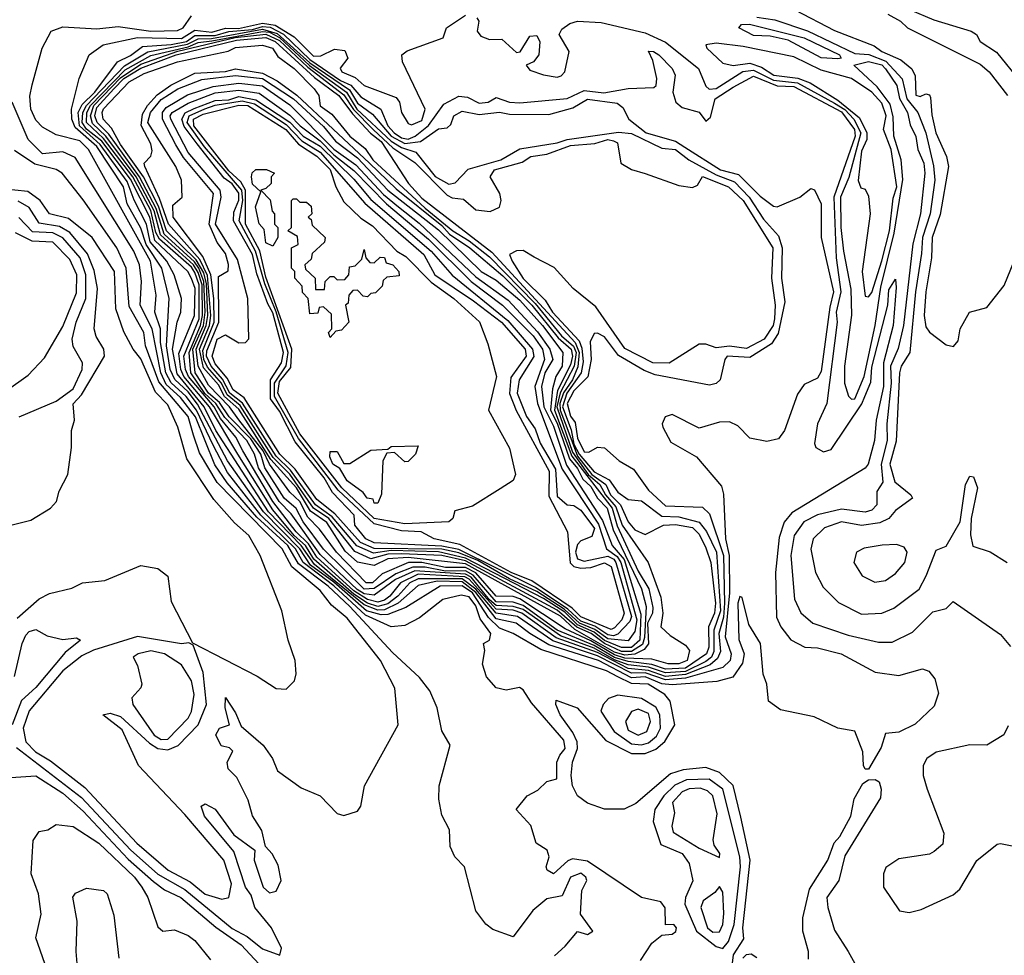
# Model space of a CAD drawing. Extents: x 1246230 to 1426786, y 660032 to 763141.
# Tile 210 of 256: x 1315857 to 1318767, y 722254 to 725019. Entities that reach past the tile are written whole.
import ezdxf

# ---------------------------------------------------------------- set-up
doc = ezdxf.new("R2010")
doc.units = 0

msp = doc.modelspace()

# ---------------------------------------------------------------- linework, layer by layer
at = {"layer": '0CON10XD'}
for points in [[(1318348.8, 725108.8), (1318558.5, 725018.5), (1318668.9, 724985), (1318684.4, 724975), (1318695.5, 724955), (1318743, 724923), (1318815, 724834.7)], [(1318147.8, 725047.8), (1318265, 724987.3), (1318381.7, 724941.7), (1318404.7, 724925), (1318460.4, 724900.4), (1318493.5, 724873.5), (1318503.6, 724853.6), (1318505, 724796), (1318517.5, 724792.5), (1318535, 724800), (1318545, 724797.5), (1318548.9, 724788.9), (1318552.5, 724737.5), (1318564.3, 724685), (1318595.9, 724615), (1318602.1, 724585), (1318576.7, 724443.3), (1318553.8, 724375), (1318551.6, 724315), (1318534.3, 724215), (1318529.9, 724145), (1318535, 724111.4), (1318545, 724095.6), (1318595, 724058.1), (1318616.7, 724053.3), (1318630.3, 724069.7), (1318636.2, 724105), (1318663.8, 724155), (1318715, 724168.8), (1318766.2, 724233.8), (1318805, 724330)], [(1317691.2, 722238.8), (1317725, 722289.2), (1317755, 722313.6), (1317785, 722316.2), (1317796, 722324), (1317798.2, 722335), (1317790, 722345), (1317765, 722343.8), (1317764.6, 722394.6), (1317751.4, 722411.4), (1317694.7, 722424.7), (1317535, 722532.4), (1317490.8, 722539.2), (1317476.8, 722533.2), (1317435, 722494.5), (1317416.2, 722505), (1317412.5, 722515), (1317422, 722545), (1317416.2, 722565), (1317383.3, 722585), (1317367.6, 722637.6), (1317323.8, 722685), (1317357.1, 722725), (1317388, 722742), (1317415, 722767.7), (1317444.7, 722775.3), (1317444.1, 722825), (1317453.2, 722845), (1317468.6, 722865), (1317465, 722889.8), (1317369.8, 722999.8), (1317345, 723038.9), (1317334.5, 723045.5), (1317295, 723037.8), (1317265, 723044.3), (1317236.4, 723076.4), (1317224.4, 723114.4), (1317232, 723155), (1317227.5, 723175), (1317245, 723185.6), (1317249, 723205), (1317218.2, 723248.2), (1317205, 723287.1), (1317185, 723313), (1317161.8, 723318.2), (1317107.2, 723305), (1317038.7, 723251.3), (1316995, 723229), (1316955, 723224.4), (1316879.4, 723259.4), (1316785, 723346), (1316694.9, 723415), (1316672.4, 723455), (1316569.5, 723555), (1316471.1, 723681.1), (1316428.9, 723761.1), (1316380.1, 723865), (1316349.3, 723905), (1316305, 723945.5), (1316289.3, 723975), (1316272.9, 724065), (1316273.2, 724105), (1316256.5, 724155), (1316260.8, 724205), (1316244.2, 724305), (1316060.4, 724635), (1316035, 724660.9), (1315965, 724679), (1315925, 724701), (1315905, 724722.6), (1315890.4, 724755), (1315887.2, 724792.8), (1315893.7, 724826.3), (1315923.4, 724935), (1315950.6, 724985), (1315985, 724997.8), (1316085, 724992.2), (1316148.6, 724998.6), (1316245, 724984.7), (1316323.1, 724986.9), (1316340.7, 724995), (1316365, 725030.6)], [(1317961, 722215), (1317966.4, 722255), (1317997.1, 722302.9), (1317994, 722335), (1318015.4, 722535), (1317988.4, 722661.6), (1317965.5, 722755.5), (1317925, 722793.7), (1317885, 722808.7), (1317817.6, 722802.4), (1317780, 722790), (1317678, 722702), (1317643.8, 722686.2), (1317585, 722686.2), (1317535, 722703.4), (1317505.1, 722725), (1317491, 722755), (1317486.5, 722785), (1317490.6, 722825), (1317505.8, 722865), (1317504.1, 722885), (1317492.1, 722912.1), (1317454.3, 722965), (1317441.3, 722995), (1317442.4, 723007.6), (1317504.4, 722985), (1317588.7, 722888.7), (1317665, 722850.2), (1317705, 722849.9), (1317737.2, 722862.8), (1317763.8, 722886.2), (1317793, 722935), (1317779.6, 723005), (1317763.5, 723025), (1317714.3, 723055), (1317665, 723057.1), (1317625, 723076.9), (1317591.2, 723095), (1317397.2, 723157.2), (1317315, 723204.5), (1317275, 723220.3), (1317242, 723252), (1317195.6, 723325), (1317165, 723345.4), (1317099.3, 723345), (1316998.6, 723281.4), (1316945, 723260.8), (1316925, 723260.1), (1316882.3, 723272.3), (1316785, 723357), (1316716.9, 723406.9), (1316685, 723455.6), (1316577.2, 723565), (1316470.9, 723715), (1316382.8, 723882.8), (1316355, 723919.6), (1316315.5, 723955.5), (1316301.7, 723985), (1316291.2, 724055), (1316299.1, 724195), (1316277.7, 724285), (1316230.6, 724355), (1316215, 724403.4), (1316175.2, 724475), (1316164.2, 724525), (1316085, 724644), (1316020.8, 724700.8), (1316011.4, 724725), (1316009.9, 724755), (1316032.6, 724845), (1316062.3, 724915), (1316103.6, 724945), (1316205, 724966), (1316335, 724963.3), (1316375, 724988), (1316425, 724982.7), (1316465.7, 724994.3), (1316503.4, 724993.4), (1316575, 725009.1), (1316612.6, 725002.6), (1316668.6, 724968.6), (1316725, 724911.7), (1316747.4, 724912.6), (1316787.7, 724932.3), (1316817.8, 724927.8), (1316827.1, 724905), (1316804.2, 724875.8), (1316809.3, 724865), (1316848.4, 724848.4), (1316875, 724824.5), (1316969.2, 724789.2), (1316979.4, 724775), (1316985.8, 724745), (1317005, 724712.5), (1317015, 724708), (1317045, 724721.6), (1317055.3, 724755), (1316988.2, 724895), (1316986.2, 724915), (1317002.6, 724927.4), (1317108.8, 724965), (1317118.8, 724995), (1317175, 725032)], [(1317207.9, 725025), (1317213.8, 725015), (1317208.6, 724985), (1317220.2, 724970.2), (1317245, 724960.6), (1317281.8, 724961.8), (1317325, 724921.8), (1317336.2, 724923.8), (1317365, 724970), (1317385, 724972.5), (1317393.9, 724953.9), (1317391.2, 724915), (1317375.5, 724895), (1317353.3, 724885), (1317365, 724870.2), (1317405, 724856.1), (1317445, 724849.6), (1317457.3, 724852.7), (1317468.4, 724865), (1317480.6, 724925), (1317450.8, 724975), (1317459.3, 724990.7), (1317482.3, 725007.7), (1317505, 725014.7), (1317575, 725011), (1317705, 724979.8), (1317765, 724952.4), (1317863, 724875), (1317885, 724822.9), (1317894.2, 724814.2), (1317915, 724815.6), (1317994.2, 724865.8), (1318025, 724870.1), (1318085, 724840.3), (1318155, 724832.8), (1318265, 724772.4), (1318295, 724753.8), (1318322.3, 724725), (1318342.1, 724685), (1318306.9, 724553.1), (1318282.9, 724495), (1318283.6, 724405), (1318291.7, 724335), (1318312.7, 724222.7), (1318315.4, 724145.4), (1318294, 723995), (1318294.6, 723945), (1318305.9, 723905.9), (1318315, 723897.1), (1318325, 723899), (1318352.7, 723965), (1318384.9, 724115), (1318401.8, 724228.2), (1318441.4, 724388.6), (1318466.8, 724546.8), (1318461.5, 724605), (1318440, 724675), (1318438.1, 724731.9), (1318429.5, 724769.5), (1318390.9, 724820.9), (1318321.5, 724885), (1318365, 724895.3), (1318405, 724885.5), (1318415, 724873.8), (1318448.7, 724825), (1318456.6, 724786.6), (1318480.2, 724745), (1318488.2, 724708.2), (1318505, 724673.9), (1318510.7, 724635), (1318528.4, 724595), (1318531.5, 724565), (1318518.9, 724445), (1318496.7, 724356.7), (1318468.6, 724115), (1318452.5, 724047.5), (1318430.4, 723995), (1318432.6, 723945), (1318419.2, 723825), (1318420.1, 723775), (1318402.6, 723705), (1318408, 723652), (1318389.5, 723625), (1318389.8, 723585), (1318375, 723569), (1318355, 723563.7), (1318285, 723572.9), (1318215, 723555.5), (1318173.8, 723535), (1318145.4, 723495), (1318135.6, 723435), (1318146.3, 723306.3), (1318165, 723266), (1318200.9, 723235), (1318305, 723200), (1318395, 723179.4), (1318435, 723179.2), (1318495, 723209.1), (1318555, 723269.2), (1318595, 723278.8), (1318615, 723299.4), (1318755, 723201.8), (1318785, 723166.9)], [(1318035, 725026.5), (1318088.9, 725018.9), (1318185, 724986.3), (1318325, 724919.2), (1318366.2, 724916.2), (1318416.4, 724896.4), (1318464.5, 724844.5), (1318478.3, 724785), (1318511.1, 724745), (1318534.7, 724684.7), (1318557.3, 724587.3), (1318560.9, 724545), (1318547.7, 724445), (1318524.8, 724375), (1318521.7, 724328.3)], [(1318422.2, 725035), (1318460, 725015), (1318480.4, 724995), (1318695, 724888), (1318721.3, 724865), (1318776, 724795)], [(1318355, 722803.5), (1318350.2, 722815), (1318348.9, 722855), (1318325, 722916), (1318275, 722925.4), (1318205, 722958.6), (1318105, 722979.5), (1318070, 723005), (1318065.1, 723055), (1318054.4, 723085), (1318046.3, 723175), (1318011.3, 723231.3), (1317991.7, 723311.7), (1317985, 723314), (1317978.8, 723295), (1317982.6, 723187.4), (1317997.4, 723145), (1317992.6, 723117.4), (1317963.9, 723076.1), (1317916.7, 723063.3), (1317785, 723053.1), (1317755, 723056.6), (1317705, 723077.3), (1317665, 723073.9), (1317567.8, 723125), (1317421.1, 723171.1), (1317365, 723205), (1317323.9, 723235), (1317265, 723248), (1317205, 723326.3), (1317165, 723357.6), (1317090.5, 723359.5), (1317035, 723346.5), (1316975.8, 723294.2), (1316935.4, 723274.6), (1316915, 723273.8), (1316875, 723289.8), (1316728.8, 723408.8), (1316689.4, 723465), (1316592.8, 723565), (1316437.2, 723805), (1316402.8, 723875), (1316322.5, 723972.5), (1316308.3, 724045), (1316322.5, 724125), (1316333.6, 724155), (1316335.3, 724195.3), (1316313.9, 724265), (1316291.9, 724305), (1316242.7, 724362.7), (1316232, 724415), (1316195.3, 724485.3), (1316175, 724541), (1316095, 724650.2), (1316033.6, 724705), (1316030.2, 724745), (1316041.9, 724768.1), (1316079.2, 724805), (1316145.8, 724894.2), (1316185, 724912.9), (1316220.3, 724939.7), (1316305, 724945.8), (1316350, 724955), (1316375, 724972), (1316435, 724972.4), (1316475, 724984.5), (1316545, 724990.2), (1316575, 724999.2), (1316597, 724997), (1316636.8, 724976.8), (1316715, 724901.5), (1316805, 724839.4), (1316835.3, 724825.3), (1316865, 724791), (1316924.7, 724754.7), (1316945.2, 724705), (1316963.5, 724685), (1316985, 724670.4), (1317005, 724666.3), (1317025.4, 724674.6), (1317065, 724706.2), (1317110.2, 724769.8), (1317155, 724793), (1317180.5, 724790.5), (1317215, 724771.9), (1317241.6, 724775), (1317265, 724789), (1317305, 724775.7), (1317335, 724773.5), (1317475, 724785.9), (1317525, 724809.9), (1317582.9, 724802.9), (1317655, 724815.5), (1317731.3, 724818.7), (1317738, 724825), (1317739.8, 724845), (1317728, 724898), (1317715, 724925.6), (1317730, 724925), (1317746.2, 724915), (1317785, 724874.5), (1317793.7, 724855), (1317787.2, 724805), (1317796.2, 724775), (1317815, 724759.7), (1317865, 724746.1), (1317885, 724719.2), (1317898.7, 724731.3), (1317912.4, 724785), (1317965, 724819.5), (1318025, 724852.4), (1318095, 724823.3), (1318145, 724821.9), (1318285, 724746.8), (1318323.5, 724695), (1318325.8, 724675), (1318262.6, 724495), (1318269.6, 724315), (1318283.9, 724215), (1318270.2, 724155), (1318272.5, 724125), (1318242.2, 723885), (1318214.6, 723824.6), (1318206.1, 723766.1), (1318210, 723755), (1318232.1, 723742.1), (1318255, 723748.7), (1318345.8, 723884.2), (1318354.2, 723905.8), (1318371.8, 723948.2), (1318375, 723992.2), (1318421.9, 724175), (1318425, 724220.6), (1318445, 724252.5), (1318447.3, 724227.3), (1318438.1, 724115), (1318409.5, 724005), (1318409.8, 723935), (1318387.7, 723835), (1318382.5, 723775), (1318364.6, 723705), (1318355, 723693.2), (1318138.5, 723561.5), (1318116.1, 723533.9), (1318101.3, 723488.7), (1318090.6, 723385), (1318093.4, 723253.4), (1318106.5, 723225), (1318136.2, 723186.2), (1318176.9, 723165), (1318215, 723162.5), (1318284.6, 723145), (1318385, 723090.7), (1318455, 723081.1), (1318525, 723100.2), (1318543.6, 723093.6), (1318561.4, 723071.4), (1318571.8, 723028.2), (1318559.7, 722990.3), (1318502.8, 722937.2), (1318455, 722913.3), (1318415, 722909.6), (1318402.2, 722867.8), (1318365, 722804.4), (1318355, 722803.5)], [(1317765, 723067.5), (1317705, 723088.5), (1317665, 723087.3), (1317565, 723139.2), (1317433, 723183), (1317327.8, 723255), (1317265, 723265), (1317205, 723335.8), (1317165, 723366.7), (1317035, 723366.6), (1317009.8, 723355), (1316974.8, 723315), (1316945, 723292.6), (1316915, 723284.7), (1316885, 723294.9), (1316845, 723321.1), (1316726.3, 723425), (1316701.7, 723465), (1316668.1, 723495), (1316605, 723570.3), (1316501.5, 723735), (1316417.8, 723875), (1316342.7, 723965), (1316333.8, 723985), (1316327.5, 724032.5), (1316374.1, 724145), (1316375.5, 724225), (1316365, 724253.7), (1316354.1, 724275), (1316256.8, 724366.8), (1316241.5, 724435), (1316185, 724547.5), (1316099.7, 724659.7), (1316055, 724695.5), (1316041.6, 724715), (1316043.8, 724745), (1316054.7, 724765), (1316166.9, 724883.1), (1316236.3, 724923.7), (1316353.1, 724946.9), (1316385, 724962.1), (1316423.8, 724963.8), (1316575, 724991.5), (1316618.5, 724978.5), (1316715, 724891.6), (1316831.7, 724811.7), (1316855, 724772.6), (1316899.4, 724739.4), (1316955, 724675), (1316995, 724653.1), (1317041.3, 724658.7), (1317095, 724696.1), (1317120.1, 724699.9), (1317130.8, 724709.2), (1317140.5, 724735), (1317165, 724749.1), (1317215, 724739.3), (1317275, 724745.7), (1317305, 724739.6), (1317421.2, 724738.8), (1317491.7, 724758.3), (1317535, 724784.3), (1317622.6, 724772.6), (1317639.3, 724759.3), (1317656.9, 724725), (1317708.1, 724685), (1317795, 724659.9), (1317822.1, 724642.1), (1317928.1, 724575), (1317981.5, 724561.5), (1318045, 724497.7), (1318085, 724467.5), (1318095, 724466), (1318162.5, 724495), (1318195, 724520), (1318205.9, 724515.9), (1318225.4, 724475), (1318225.6, 724375), (1318262, 724215), (1318250.7, 724169.3), (1318225, 723979.2), (1318215, 723960), (1318175, 723940.9), (1318155, 723912.7), (1318117.2, 723805), (1318099.6, 723780.4), (1318065, 723772.7), (1318015, 723782.6), (1317978.8, 723818.8), (1317955, 723830.9), (1317925, 723829.4), (1317865, 723812.1), (1317785, 723851.8), (1317764.4, 723845), (1317755.4, 723825), (1317757.2, 723815), (1317780.9, 723770.9), (1317857.4, 723727.4), (1317930.7, 723640.7), (1317936.6, 723616.6), (1317942.6, 723485), (1317953.6, 723435), (1317954.6, 723325), (1317941.6, 723195), (1317959.7, 723145), (1317956.2, 723125), (1317935, 723104.4), (1317825, 723073.2), (1317765, 723067.5)], [(1317765, 723078.2), (1317715, 723096), (1317655, 723101.9), (1317565, 723148.6), (1317442, 723192), (1317340.5, 723265), (1317315, 723273.7), (1317265, 723277.2), (1317185.6, 723365.6), (1317172.7, 723372.7), (1317035, 723380.1), (1316982, 723355), (1316951.4, 723315), (1316935, 723303.1), (1316915, 723297.7), (1316885, 723305.6), (1316845, 723331.2), (1316735, 723430.2), (1316710.2, 723470.2), (1316674.6, 723505), (1316605, 723594.6), (1316516.2, 723745), (1316496.1, 723785), (1316450.4, 723840.4), (1316431.9, 723875), (1316356.5, 723965), (1316347.6, 723985), (1316342.7, 724025), (1316387.9, 724135), (1316388, 724235), (1316375, 724271.8), (1316365, 724288), (1316270.1, 724370.1), (1316259.9, 724389.9), (1316245.1, 724455.1), (1316191.4, 724555), (1316105, 724668.2), (1316054.2, 724715), (1316055.8, 724745), (1316066.2, 724765), (1316169.4, 724870.6), (1316245, 724913.2), (1316355, 724939.3), (1316385, 724952.1), (1316425, 724956.5), (1316575, 724984.4), (1316595, 724982), (1316625, 724966.5), (1316713.7, 724883.7), (1316822.8, 724805), (1316853.9, 724755), (1316955, 724660.3), (1316985, 724641.7), (1317027.3, 724627.3), (1317085, 724555.3), (1317125, 724533.1), (1317143.5, 724536.5), (1317182.2, 724577.8), (1317278.8, 724605), (1317335, 724637.4), (1317445, 724655), (1317475, 724665.3), (1317626.9, 724686.9), (1317665, 724682.5), (1317755, 724639.7), (1317795, 724635.3), (1317834.5, 724605), (1317915, 724561), (1317969.5, 724539.5), (1318012.4, 724495), (1318055, 724430), (1318099.8, 724379.9), (1318110.1, 724345), (1318108.5, 724255), (1318118.4, 724185), (1318098.1, 724091.9), (1318079, 724061), (1318015, 724020.7), (1317948.1, 724025), (1317940.9, 724015), (1317927.2, 723955), (1317915, 723943.5), (1317895, 723938.7), (1317735, 723969.7), (1317702.4, 723982.4), (1317626.6, 724026.6), (1317585, 724082), (1317565, 724092.9), (1317555, 724091.2), (1317543.1, 724066.9), (1317546.1, 724015), (1317536.3, 723963.7), (1317495, 723921.9), (1317475.3, 723885), (1317485, 723847.6), (1317498.3, 723828.3), (1317505, 723782.7), (1317525, 723741.6), (1317539.4, 723740.6), (1317565, 723755.5), (1317585, 723753.4), (1317628.9, 723715), (1317671.1, 723691.1), (1317715, 723628.4), (1317765, 723582), (1317875, 723578.8), (1317895, 723558.8), (1317937, 723435), (1317939.7, 723295), (1317937.2, 723252.8), (1317923.5, 723205), (1317928.1, 723151.9), (1317919.3, 723130.7), (1317897.8, 723112.2), (1317825, 723083.6), (1317765, 723078.2)], [(1318275, 724903.7), (1318225, 724906.7), (1318128.1, 724958.1), (1318075, 724970.6), (1318025, 724972.2), (1317982.5, 724995), (1317990, 725005), (1318013.7, 725006.3), (1318175, 724965.5), (1318279.3, 724915), (1318284, 724905), (1318275, 724903.7)], [(1317765, 723088.5), (1317715.4, 723105.4), (1317655, 723112.1), (1317615, 723127), (1317555, 723161.1), (1317455, 723197.7), (1317345, 723275.7), (1317315, 723285.1), (1317265, 723287.8), (1317245, 723304.1), (1317191, 723371), (1317175, 723380.7), (1317025, 723389.9), (1316967.4, 723365), (1316905, 723317.9), (1316875, 723322.5), (1316854.3, 723335), (1316745, 723438), (1316659, 723559), (1316623.8, 723595), (1316563, 723695), (1316551, 723735), (1316528.2, 723775), (1316463.1, 723843.1), (1316437, 723885), (1316404.2, 723914.2), (1316363.4, 723975), (1316357.7, 724035), (1316391.6, 724115), (1316397.6, 724145), (1316396.2, 724235), (1316385, 724271.5), (1316370.8, 724295), (1316273.3, 724383.3), (1316255, 724454.1), (1316201.4, 724555), (1316111.7, 724675), (1316072.1, 724712.1), (1316066.6, 724735), (1316076.7, 724765), (1316155, 724847.1), (1316215, 724887.4), (1316325, 724926.4), (1316493.6, 724966.4), (1316585, 724976.6), (1316625, 724957.2), (1316708.5, 724878.5), (1316815, 724797.3), (1316843.2, 724753.2), (1316903.1, 724693.1), (1316960.1, 724640.1), (1317025, 724597.1), (1317120.6, 724500.6), (1317135, 724492.8), (1317168.6, 724488.6), (1317205, 724457.5), (1317247.8, 724452.2), (1317275.4, 724465), (1317280, 724485), (1317275.8, 724505), (1317247.7, 724555), (1317260.4, 724575), (1317341.7, 724598.3), (1317367.8, 724615), (1317415, 724621.4), (1317485, 724647.3), (1317556.7, 724653.3), (1317595, 724664.9), (1317611.5, 724661.5), (1317623.8, 724655), (1317633.5, 724595), (1317665, 724576), (1317705, 724564.1), (1317805, 724528.8), (1317845, 724522.9), (1317860.1, 724529.9), (1317875, 724556), (1317951.7, 724525), (1317995, 724484.8), (1318083, 724345), (1318079, 724255), (1318089.4, 724175), (1318087.8, 724135), (1318083.5, 724115), (1318057.4, 724075), (1318005, 724047.6), (1317955, 724054.4), (1317915, 724049), (1317885, 724059.8), (1317865, 724059.8), (1317776, 724004), (1317728.4, 724005), (1317645, 724046.8), (1317560, 724170), (1317492.5, 724225), (1317436.5, 724286.5), (1317377.3, 724317.3), (1317345, 724336.7), (1317325, 724335.6), (1317304.6, 724325.4), (1317312.8, 724305), (1317345, 724254.4), (1317410.2, 724190.2), (1317431.6, 724155), (1317510.2, 724070.3), (1317518.7, 724048.7), (1317522.5, 724007.5), (1317516, 723975), (1317473.9, 723915), (1317461.6, 723875), (1317486.9, 723806.9), (1317494.8, 723765), (1317510, 723735), (1317555, 723682.6), (1317598.7, 723658.7), (1317625, 723622.2), (1317655, 723601), (1317695, 723596.7), (1317755, 723551.3), (1317805, 723549.8), (1317865, 723534.1), (1317886.4, 723506.4), (1317916.6, 723445), (1317927.9, 723272.1), (1317908.1, 723215), (1317908.7, 723151.3), (1317901.3, 723135), (1317885, 723121.7), (1317825, 723092.6), (1317765, 723088.5)], [(1317765, 723099.6), (1317725, 723113.6), (1317655, 723121.8), (1317615, 723133.8), (1317555, 723169.2), (1317445.1, 723215), (1317345, 723287.9), (1317315, 723297.2), (1317265, 723298.7), (1317197.1, 723377.1), (1317175, 723389.9), (1317115, 723389.2), (1317055, 723401.4), (1317019.1, 723400.9), (1316968.5, 723381.5), (1316905, 723337.8), (1316875, 723336.1), (1316755, 723454), (1316694.4, 723535), (1316674.2, 723574.2), (1316639, 723605), (1316581.7, 723695), (1316569.8, 723735), (1316540.2, 723780.2), (1316476.6, 723845), (1316447.8, 723887.8), (1316414.9, 723915), (1316376, 723975), (1316369.2, 724045), (1316399.9, 724115), (1316405.3, 724154.7), (1316401.6, 724245), (1316386.7, 724285), (1316373.5, 724303.5), (1316283.8, 724385), (1316261, 724461), (1316211.5, 724555), (1316120.8, 724680.8), (1316085.8, 724715), (1316079.3, 724735), (1316085, 724759.7), (1316135, 724814.3), (1316165, 724845), (1316215, 724876.2), (1316319.5, 724915), (1316498.3, 724958.3), (1316585, 724966.5), (1316612.3, 724955), (1316728.7, 724848.7), (1316799.8, 724795), (1316840.5, 724740.5), (1316893.6, 724683.6), (1316925, 724659.1), (1317006.2, 724535), (1317045, 724491.3), (1317252.3, 724332.3), (1317498.3, 724065), (1317510.3, 724035), (1317506.5, 723993.5), (1317491, 723955), (1317463.8, 723916.2), (1317452.9, 723885), (1317454.3, 723865), (1317474, 723814), (1317505, 723728.7), (1317548.1, 723675), (1317589, 723645), (1317603.4, 723615), (1317632.8, 723585), (1317654.9, 723535), (1317675, 723511.7), (1317705, 723497.7), (1317759.2, 723525), (1317795, 723527), (1317845, 723518.1), (1317865, 723498.3), (1317885, 723458.1), (1317899.6, 723415), (1317912.7, 723295), (1317910.3, 723265), (1317892.6, 723225), (1317893, 723165), (1317886.6, 723145), (1317825, 723102.5), (1317765, 723099.6)], [(1318365, 724200.4), (1318375, 724213.2), (1318405, 724306.3), (1318427, 724395), (1318438.6, 724491.4), (1318448.9, 724525), (1318431.8, 724635), (1318409.5, 724695), (1318417.3, 724735), (1318405, 724771.9), (1318375, 724804.9), (1318315, 724845.6), (1318225, 724870.2), (1318145, 724909.7), (1317995, 724939.6), (1317915, 724950), (1317884.4, 724945), (1317887.1, 724935), (1317935, 724890.4), (1317965, 724883.4), (1318015, 724890.7), (1318049.2, 724879.2), (1318085.9, 724855), (1318156.7, 724846.7), (1318192.5, 724832.5), (1318275, 724781.2), (1318338.7, 724728.7), (1318360.6, 724685), (1318360, 724665), (1318345, 724630.5), (1318334.3, 724544.3), (1318342.3, 724522.3), (1318355, 724518.6), (1318365, 724498), (1318370.3, 724445), (1318346.9, 724275), (1318355, 724202), (1318365, 724200.4)], [(1317805, 723115), (1317772.9, 723115), (1317725, 723129.3), (1317645, 723132.1), (1317615, 723141.4), (1317545, 723183.5), (1317468.7, 723218.7), (1317335, 723307.7), (1317315, 723314), (1317265, 723315.4), (1317204.7, 723384.7), (1317175, 723400.4), (1317115, 723400), (1317045, 723414.6), (1317005.6, 723414.4), (1316928.4, 723381.6), (1316900.2, 723355), (1316881.5, 723355), (1316793.1, 723445), (1316743.4, 723513.4), (1316709, 723549), (1316685, 723595.2), (1316655, 723623.1), (1316595.1, 723705.1), (1316576.3, 723745), (1316505, 723836), (1316477.3, 723875), (1316415, 723939.1), (1316384.7, 723994.7), (1316378.5, 724045), (1316408.3, 724115), (1316412.7, 724145), (1316408.8, 724238.8), (1316401.4, 724271.4), (1316379.2, 724309.2), (1316291.2, 724395), (1316267.8, 724467.8), (1316222.9, 724555), (1316155, 724650.4), (1316128.9, 724698.9), (1316104.1, 724725), (1316101.2, 724745), (1316105, 724755.8), (1316181, 724835), (1316225, 724859.9), (1316323.5, 724895), (1316473.5, 724926.5), (1316495, 724937.1), (1316575, 724944), (1316604.6, 724935), (1316620.1, 724910.1), (1316668.2, 724875), (1316727.1, 724815), (1316741.2, 724795), (1316745, 724764.2), (1316779.5, 724739.5), (1316832.9, 724675), (1316878.4, 724638.4), (1316900.4, 724605), (1317055, 724462.4), (1317136.9, 724395), (1317185.6, 724365.6), (1317245, 724318.2), (1317380.6, 724180.6), (1317458.5, 724085), (1317494.1, 724054.1), (1317501.1, 724035), (1317495.8, 723995), (1317454, 723916), (1317444.8, 723875), (1317490.7, 723740.7), (1317536.7, 723675), (1317571.9, 723645), (1317588.3, 723615), (1317619.1, 723579.1), (1317637.7, 723525), (1317714.7, 723415), (1317752.1, 723312.1), (1317757.4, 723265), (1317751.4, 723225), (1317779, 723199), (1317825, 723170.3), (1317836.7, 723155), (1317829.8, 723125), (1317805, 723115)], [(1317645, 723140.6), (1317615, 723150.2), (1317497.2, 723217.2), (1317455, 723256.5), (1317175, 723410.8), (1317005, 723429.2), (1316945, 723425.8), (1316905, 723406.4), (1316855, 723415.4), (1316818.7, 723448.7), (1316765, 723533.2), (1316716.7, 723566.7), (1316675, 723635), (1316599.5, 723719.5), (1316505, 723867.9), (1316462.4, 723905), (1316445, 723939.5), (1316400.4, 723990.4), (1316388.6, 724045), (1316418.2, 724115), (1316422.1, 724145), (1316412.6, 724262.6), (1316389.9, 724309.9), (1316297.1, 724415), (1316270.8, 724490.8), (1316227, 724585), (1316225.4, 724595), (1316245, 724615.6), (1316248.9, 724631.1), (1316245, 724651.9), (1316216.6, 724706.6), (1316220.2, 724739.8), (1316234.6, 724765.4), (1316263, 724797), (1316304.3, 724825.7), (1316375, 724861.4), (1316465, 724865.9), (1316495, 724874.3), (1316575, 724860.9), (1316618.4, 724838.4), (1316676.5, 724796.5), (1316891.1, 724595), (1316969.3, 724519.3), (1317105, 724410.4), (1317127.1, 724385), (1317187.4, 724345), (1317285, 724261.6), (1317370.5, 724175), (1317448.8, 724078.8), (1317486.8, 724045), (1317490.4, 724025), (1317485, 723999), (1317446.5, 723923.5), (1317437.4, 723865), (1317488.6, 723728.6), (1317607.8, 723575), (1317622.8, 723522.8), (1317685, 723388.9), (1317716.5, 723336.5), (1317728.4, 723281.6), (1317726.9, 723265), (1317712.3, 723235), (1317715.2, 723174.8), (1317702.5, 723157.5), (1317675, 723144), (1317645, 723140.6)], [(1317635, 723151.4), (1317585, 723175.3), (1317545.8, 723205), (1317503.5, 723223.5), (1317445, 723274.1), (1317175, 723419.9), (1317105, 723435.3), (1316985, 723440.5), (1316945, 723439.1), (1316895, 723425.2), (1316847.3, 723447.3), (1316771, 723545), (1316725, 723575.2), (1316655.8, 723675.8), (1316606.7, 723725), (1316509.1, 723879.1), (1316470.5, 723910.5), (1316453.2, 723945), (1316412.3, 723992.3), (1316401.4, 724015), (1316398.7, 724041.3), (1316432.3, 724125), (1316431.4, 724195), (1316421.9, 724265), (1316398.7, 724318.7), (1316310.8, 724435), (1316309.4, 724470.6), (1316336.9, 724495), (1316335.7, 724545), (1316318.4, 724585), (1316236.3, 724715), (1316243.7, 724745), (1316275, 724783.6), (1316325, 724814.4), (1316395, 724841.9), (1316495, 724854.6), (1316575, 724844.9), (1316666.7, 724785), (1316755, 724703.1), (1316790.1, 724660.1), (1316855, 724611.3), (1316944.8, 724514.8), (1317095, 724397.6), (1317220.6, 724275), (1317265, 724249.4), (1317335, 724189.8), (1317402.5, 724115), (1317462.1, 724035), (1317460, 723995), (1317441.9, 723965), (1317431.8, 723928.2), (1317425.7, 723865), (1317445, 723826.5), (1317481.4, 723721.4), (1317505, 723692.7), (1317520.8, 723660.8), (1317545, 723639.5), (1317564.5, 723604.5), (1317592.8, 723575), (1317611.2, 723511.2), (1317695, 723336.5), (1317708.8, 723285), (1317703.2, 723193.2), (1317697.6, 723172.4), (1317665, 723151.9), (1317635, 723151.4)], [(1317635, 723163.3), (1317585, 723184.4), (1317555, 723209), (1317505, 723231), (1317467.7, 723267.7), (1317405, 723308), (1317175, 723427.9), (1317095, 723446.4), (1316955, 723450.1), (1316902.7, 723442.7), (1316853.6, 723463.6), (1316780.2, 723550.2), (1316731.2, 723585), (1316657.9, 723687.9), (1316615, 723729), (1316515.8, 723885.8), (1316478.5, 723915), (1316456.3, 723956.3), (1316422.6, 723995), (1316409.7, 724025), (1316410.1, 724040.1), (1316445.8, 724125), (1316445, 724260), (1316473.6, 724276.4), (1316474.7, 724295.3), (1316465, 724327.8), (1316440.7, 724360.7), (1316417.2, 724415), (1316429.9, 724505), (1316341.5, 724611.5), (1316318.8, 724648.8), (1316278.9, 724725), (1316278.8, 724745), (1316290.3, 724759.7), (1316353.3, 724796.7), (1316428.6, 724821.4), (1316505, 724831.1), (1316575, 724823.7), (1316655, 724767.8), (1316785, 724636.1), (1316850.4, 724590.4), (1316932.7, 724502.7), (1316976.2, 724466.2), (1317037.8, 724417.8), (1317205, 724259.5), (1317300.1, 724190.1), (1317387, 724097), (1317423.2, 724045), (1317432.1, 724015), (1317409, 723975), (1317399.3, 723935), (1317406.3, 723875), (1317435, 723817.8), (1317472.9, 723702.9), (1317578.9, 723538.9), (1317607.5, 723465), (1317643.2, 723423.2), (1317692.1, 723262.1), (1317689.7, 723185), (1317665, 723163.4), (1317635, 723163.3)], [(1317655, 723183.3), (1317595, 723189.3), (1317557.1, 723217.1), (1317511.6, 723235), (1317466.5, 723276.5), (1317385, 723329.1), (1317305, 723366.3), (1317210.9, 723420.9), (1317155, 723443.6), (1317105, 723454.4), (1316905, 723456.5), (1316863.8, 723473.8), (1316788.7, 723558.7), (1316735, 723600.6), (1316670.9, 723690.9), (1316625.5, 723735), (1316521, 723901), (1316487.7, 723925), (1316470, 723960), (1316435, 724001.9), (1316425.9, 724025), (1316441.1, 724075), (1316465, 724088), (1316505, 724064.5), (1316524.5, 724065.5), (1316534.6, 724075.4), (1316531, 724195), (1316500.4, 724310.4), (1316435.7, 724415), (1316452.6, 724495), (1316449.6, 724515), (1316355, 724626.7), (1316303.6, 724725), (1316301.6, 724735), (1316307.7, 724745), (1316355, 724772.8), (1316435, 724802.6), (1316505, 724810.7), (1316565, 724801.7), (1316655, 724737.3), (1316685.6, 724705.6), (1316745, 724661.5), (1316785, 724619.7), (1316845, 724573), (1316941.2, 724475), (1317065, 724370.1), (1317191.1, 724245), (1317283.9, 724175), (1317374.8, 724085), (1317402.4, 724045), (1317408.3, 724015), (1317378.9, 723935), (1317386.9, 723885), (1317460.3, 723690.3), (1317567.6, 723527.6), (1317591.4, 723455), (1317622.9, 723432.9), (1317633.1, 723415), (1317681.1, 723245), (1317675, 723210.8), (1317655, 723183.3)], [(1317437.4, 722252.6), (1317469.4, 722280.6), (1317505, 722324.4), (1317535, 722315.7), (1317550.8, 722325), (1317514.2, 722375), (1317518.6, 722445), (1317532.6, 722475), (1317530, 722485), (1317515, 722496.1), (1317485, 722484.8), (1317460, 722430), (1317415, 722420.8), (1317373.5, 722386.5), (1317315, 722308), (1317255, 722330), (1317235, 722345.6), (1317205, 722385.6), (1317171.2, 722515), (1317142.8, 722545), (1317128.9, 722575), (1317127.3, 722625), (1317105, 722668), (1317095.9, 722715), (1317097.1, 722755), (1317128.9, 722875), (1317105, 722917.5), (1317090.5, 722985), (1317068.7, 723035), (1317038.9, 723075), (1316959.2, 723149.2), (1316832.4, 723285), (1316768.5, 723345), (1316680.7, 723410.7), (1316649.6, 723465), (1316558.4, 723548.4), (1316470.6, 723650.6), (1316433.4, 723703.4), (1316376.8, 723845), (1316332.1, 723902.1), (1316290.4, 723940.4), (1316274, 723975), (1316248.5, 724105), (1316212.8, 724175), (1316217.6, 724245), (1316211.1, 724295), (1316194.1, 724335), (1316021.4, 724611.4), (1315985, 724628.8), (1315925, 724622.4), (1315882.6, 724665), (1315834.6, 724775)], [(1317612.1, 723197.9), (1317595, 723201.1), (1317556.7, 723226.7), (1317515, 723241.6), (1317477.1, 723277.1), (1317381.1, 723341.1), (1317155, 723453.4), (1317105, 723463.5), (1316905, 723472.8), (1316880.1, 723485), (1316847.6, 723525), (1316846, 723555), (1316781.7, 723621.7), (1316757.2, 723665), (1316671.5, 723771.5), (1316625, 723861.6), (1316598.6, 723898.6), (1316598.5, 723955), (1316630.6, 724005), (1316636.7, 724035), (1316605, 724152.7), (1316590.6, 724179.4), (1316558.2, 724268.2), (1316545, 724325.4), (1316489.1, 724425), (1316490.2, 724449.8), (1316505, 724485.2), (1316505, 724506.4), (1316485, 724533.6), (1316461.2, 724551.2), (1316381.7, 724651.7), (1316343.6, 724703.6), (1316336.3, 724725), (1316346.5, 724743.5), (1316373.1, 724756.9), (1316435, 724780.4), (1316475, 724782.5), (1316505, 724791.9), (1316555, 724781.8), (1316655, 724716.6), (1316695, 724674.8), (1316745, 724645.2), (1316845, 724548.1), (1316895, 724487.8), (1317072.7, 724335), (1317135, 724264), (1317299.8, 724129.8), (1317372.7, 724045), (1317376.4, 724023.6), (1317333.5, 723955), (1317327.3, 723915), (1317355, 723845.9), (1317380.3, 723810.3), (1317395, 723767.3), (1317440.3, 723690.3), (1317445, 723610.4), (1317475, 723585.3), (1317495, 723582.8), (1317515, 723569.6), (1317555.6, 723515), (1317548.2, 723491.8), (1317515, 723478.5), (1317505, 723467.5), (1317499.8, 723445), (1317505, 723425.2), (1317525, 723419.2), (1317595, 723433.1), (1317612.7, 723425), (1317619, 723415), (1317664.8, 723255), (1317659.9, 723240.1), (1317625, 723202.8), (1317612.1, 723197.9)], [(1317605, 723216.5), (1317515, 723253.7), (1317489.5, 723279.5), (1317370.2, 723360.2), (1317309.4, 723385), (1317158.1, 723468.1), (1317081.5, 723485), (1317043.3, 723505), (1316985, 723508), (1316905, 723528.9), (1316798.6, 723628.6), (1316680.8, 723780.8), (1316610.2, 723905), (1316610.1, 723945), (1316644.4, 723995.6), (1316650.3, 724035), (1316615.4, 724155.4), (1316581.6, 724238.4), (1316554.3, 724335), (1316505.4, 724425), (1316516.4, 724485), (1316513.8, 724515), (1316403.3, 724643.3), (1316352.5, 724715), (1316358.5, 724735), (1316404.2, 724755.8), (1316435, 724766.5), (1316515, 724779.4), (1316550.7, 724770.7), (1316645, 724709.7), (1316691, 724661), (1316745, 724627.6), (1316877.3, 724477.3), (1317051.5, 724325), (1317083.7, 724265), (1317198.4, 724188.4), (1317281.2, 724125), (1317350.5, 724045), (1317353.7, 724025), (1317308, 723962), (1317304.3, 723914.3), (1317323.9, 723863.9), (1317422, 723685), (1317421.1, 723611.1), (1317475.4, 723505.4), (1317483.4, 723413.4), (1317495, 723403.1), (1317515, 723397.6), (1317545, 723400.1), (1317585, 723413.8), (1317605, 723403.2), (1317643.6, 723265), (1317636.2, 723245), (1317615, 723221.3), (1317605, 723216.5)], [(1316995, 723529.1), (1316905, 723545), (1316809.5, 723635), (1316685, 723794.6), (1316620.2, 723915), (1316625, 723949.3), (1316658.8, 723991.2), (1316661.1, 724045), (1316585, 724258.6), (1316566.4, 724336.4), (1316524.3, 724415), (1316524.2, 724515), (1316510.3, 724540.3), (1316475, 724572.3), (1316372.1, 724705), (1316371.3, 724725), (1316399.7, 724740.3), (1316505, 724766), (1316531.4, 724765), (1316643.9, 724695), (1316681.2, 724651.2), (1316735, 724616.2), (1316775, 724576.6), (1316790.9, 724525), (1316815, 724480.3), (1316865, 724432.8), (1316900, 724410), (1316971.9, 724335), (1316998.7, 724318.7), (1317073.1, 724243.1), (1317140.3, 724195), (1317216.1, 724126.1), (1317240.9, 724060.9), (1317265.8, 723965), (1317242, 723865), (1317305, 723753.1), (1317322, 723675), (1317315, 723656.7), (1317277.1, 723632.9), (1317195, 723581.1), (1317142.8, 723567.2), (1317137.5, 723545), (1317125, 723534.8), (1316995, 723529.1)], [(1315847.8, 722867.8), (1316040.2, 722720.2), (1316185, 722565.6), (1316265, 722494.1), (1316345, 722447.9), (1316485, 722333.4), (1316529.5, 722309.5), (1316575, 722273.1), (1316625.8, 722254.2), (1316630.6, 722275), (1316601.1, 722335), (1316552.1, 722395), (1316541.2, 722431.2), (1316524.5, 722455), (1316490.5, 722560.5), (1316402.9, 722665), (1316393.3, 722695), (1316405, 722701.2), (1316435, 722685.7), (1316490.1, 722610.1), (1316552.5, 722565), (1316550, 722535), (1316576.7, 722455), (1316595, 722438.9), (1316615, 722443.3), (1316630, 722475), (1316620.6, 722520.6), (1316603.3, 722553.3), (1316583.1, 722575), (1316573, 722623), (1316545, 722665.7), (1316532, 722712), (1316499.2, 722779.2), (1316473.3, 722805), (1316470.8, 722825), (1316487, 722857), (1316477, 722867), (1316453, 722873), (1316436.7, 722905), (1316447.5, 722925), (1316477.5, 722935), (1316464.7, 722985.3), (1316465, 723016.2), (1316495, 722970.8), (1316511.3, 722931.3), (1316576.5, 722875), (1316604.2, 722835), (1316618.8, 722798.8), (1316688.7, 722748.7), (1316745, 722725.6), (1316795, 722672.5), (1316815, 722666.7), (1316855, 722680), (1316865.7, 722694.3), (1316875.8, 722755), (1316975.3, 722934.7), (1316966.2, 723043.8), (1316923.4, 723125), (1316825, 723249.8), (1316778.3, 723288.3), (1316745, 723331.6), (1316661.5, 723401.5), (1316632.6, 723455), (1316440.9, 723650.9), (1316388.8, 723738.8), (1316371.3, 723791.3), (1316355, 723846.7), (1316268.4, 723948.4), (1316229.3, 724055), (1316223.9, 724095), (1316181.2, 724171.2), (1316172.1, 724285), (1316144.4, 724345), (1316045, 724487), (1315982.3, 724565), (1315965, 724576.8), (1315901.6, 724591.6), (1315842.4, 724632.4)], [(1316605, 724350), (1316585, 724360), (1316579.2, 724399.2), (1316564.5, 724415.5), (1316554.5, 724465.5), (1316570, 724510), (1316545, 724532.5), (1316542, 724555), (1316543.9, 724566.1), (1316555, 724576.7), (1316586.4, 724576.4), (1316610, 724565), (1316600, 724555), (1316600, 724535), (1316585, 724520), (1316570, 724515), (1316597, 724487), (1316603, 724453), (1316610, 724445), (1316610, 724415), (1316620, 724405), (1316620, 724375), (1316605, 724350)], [(1315849.6, 723250.4), (1315915, 723307.1), (1315945, 723322.7), (1316011.5, 723338.5), (1316042.5, 723355), (1316108.8, 723361.2), (1316215, 723405.6), (1316265, 723397.3), (1316294.6, 723374.6), (1316305, 723300), (1316367.5, 723177.5), (1316559.1, 723079.1), (1316615, 723042), (1316645, 723040), (1316668.8, 723065), (1316673.9, 723086.1), (1316671.4, 723125), (1316650.6, 723185), (1316632.2, 723272.2), (1316567.5, 723435), (1316534.4, 723495), (1316491.6, 723531.6), (1316430.9, 723600.9), (1316351.4, 723721.4), (1316324.4, 723815), (1316295, 723880.7), (1316258.7, 723918.7), (1316215, 724016.6), (1316192.5, 724045), (1316165, 724096.5), (1316141.5, 724165), (1316137.9, 724275), (1316071, 724375), (1316001.6, 724431.6), (1315945, 724445.6), (1315917.9, 724485), (1315881, 724511), (1315805, 724519.5)], [(1316775, 724080), (1316770, 724095), (1316780, 724105), (1316778.3, 724148.3), (1316755, 724170), (1316741.7, 724168.3), (1316738.3, 724151.7), (1316715, 724150), (1316710, 724195), (1316693, 724213), (1316691.7, 724231.7), (1316670, 724255), (1316670, 724275), (1316660, 724285), (1316660, 724345), (1316680, 724355), (1316678.3, 724378.3), (1316650, 724395), (1316660, 724405), (1316660, 724485), (1316665, 724490), (1316675, 724490), (1316685, 724480), (1316705, 724480), (1316718.3, 724468.3), (1316720, 724445), (1316710, 724435), (1316718.3, 724428.3), (1316721.7, 724411.7), (1316760, 724375), (1316758.3, 724361.7), (1316721.7, 724328.3), (1316718.3, 724311.7), (1316700, 724295), (1316701.7, 724281.7), (1316730, 724255), (1316731.7, 724221.7), (1316758.3, 724221.7), (1316760, 724245), (1316775, 724260), (1316785, 724260), (1316795, 724250), (1316818.3, 724251.7), (1316830, 724265), (1316831.7, 724288.3), (1316848.3, 724291.7), (1316868.3, 724311.7), (1316875, 724340), (1316880, 724315), (1316891.7, 724301.7), (1316905, 724300), (1316922.5, 724317.5), (1316935, 724316.2), (1316940, 724300), (1316960, 724295), (1316977.5, 724275), (1316978.3, 724261.7), (1316941.7, 724258.3), (1316931.7, 724248.3), (1316928.3, 724231.7), (1316908.3, 724211.7), (1316895, 724210), (1316885, 724200), (1316871.7, 724201.7), (1316855, 724220), (1316841.7, 724218.3), (1316830, 724205), (1316828.3, 724181.7), (1316820, 724175), (1316830, 724125), (1316808.3, 724101.7), (1316791.7, 724098.3), (1316775, 724080)], [(1315835, 723525.7), (1315889.8, 723540.2), (1315948, 723575), (1315965.8, 723595), (1315974.2, 723625.8), (1315999.2, 723675), (1316010.6, 723755), (1316010, 723805), (1316018.9, 723835), (1316015, 723884), (1316039.7, 723910.3), (1316107.9, 724025), (1316106.1, 724045), (1316083.1, 724083.1), (1316077.4, 724105), (1316087.6, 724225), (1316077.4, 724277.4), (1316057.3, 724327.3), (1316005, 724390.3), (1315975, 724408.1), (1315915, 724417.7), (1315885, 724463.7), (1315853.1, 724483.1)], [(1315855.7, 723845), (1315965, 723891.2), (1316015, 723927.9), (1316041.9, 723985), (1316042.5, 724005), (1316015, 724053.2), (1316012.2, 724075), (1316024.5, 724125), (1316052.8, 724195), (1316052.5, 724265), (1316035.7, 724315), (1315985, 724373.9), (1315955, 724388.8), (1315895, 724391.9), (1315855, 724434.9)], [(1315817.7, 723922.3), (1315881.9, 723968.1), (1315930.8, 724019.3), (1315985, 724112.5), (1316025, 724211.5), (1316025.8, 724265), (1316005, 724310.4), (1315955, 724361.3), (1315894.5, 724364.5), (1315845, 724389)], [(1318521.7, 724328.3), (1318504.3, 724215), (1318487.2, 724035), (1318461.9, 723995), (1318456.6, 723975), (1318446.6, 723773.4), (1318428.7, 723705), (1318443.3, 723653.3), (1318490.8, 723615), (1318495.5, 723605), (1318445, 723568.4), (1318424.9, 723545.1), (1318398.3, 723531.7), (1318345, 723523.9), (1318285, 723534.6), (1318235, 723517), (1318201.6, 723485), (1318194.4, 723454.4), (1318208.8, 723385), (1318231.7, 723341.7), (1318276.3, 723296.3), (1318345, 723262.4), (1318405, 723264.8), (1318440.1, 723279.9), (1318515, 723335.7), (1318535.7, 723375), (1318565, 723451.4), (1318595, 723463.3), (1318636.1, 723535), (1318652.1, 723645), (1318665, 723670), (1318675, 723667.5), (1318687.3, 723635), (1318668.1, 723545), (1318666.7, 723496.7), (1318673.1, 723463.1), (1318725, 723446.7), (1318775, 723414.4)], [(1316915, 723590), (1316905, 723590), (1316901.7, 723601.7), (1316884.3, 723605), (1316871.7, 723621.7), (1316825, 723655.7), (1316802.9, 723692.9), (1316782.9, 723705), (1316773.3, 723726.7), (1316775, 723742.5), (1316795, 723742.5), (1316815, 723707.5), (1316833, 723707), (1316895, 723746.7), (1316945, 723750), (1316955, 723757.5), (1317035, 723760), (1317026.7, 723735), (1317005, 723713.3), (1316995, 723712.5), (1316965, 723740), (1316941.7, 723738.3), (1316930, 723715), (1316926.4, 723616.4), (1316915, 723590)], [(1318383.8, 723356.2), (1318415, 723361.3), (1318445, 723382.7), (1318472.5, 723415), (1318479.6, 723445), (1318470.3, 723460.3), (1318448.4, 723468.4), (1318405.8, 723465.8), (1318352.6, 723457.4), (1318329.4, 723445), (1318321.8, 723415), (1318346.5, 723375), (1318383.8, 723356.2)], [(1315842.2, 723077.8), (1315864.2, 723175), (1315875, 723199.6), (1315885, 723210.6), (1315905, 723216.4), (1315938.4, 723198.4), (1315985, 723186.8), (1316025, 723192.2), (1316036.9, 723185), (1315991.4, 723148.6), (1315905, 723045.6), (1315862.9, 723007.1), (1315835.1, 722935)], [(1316455, 722420), (1316475, 722424.3), (1316483, 722465), (1316460.9, 722535), (1316345, 722670), (1316208.4, 722815), (1316159.9, 722919.9), (1316102.5, 722965), (1316125, 722969.1), (1316155, 722959.3), (1316240.6, 722880.6), (1316265, 722865.1), (1316295, 722861.5), (1316325.8, 722874.2), (1316384.6, 722935), (1316409.1, 722995), (1316399.3, 723089.3), (1316370, 723170), (1316357, 723177), (1316335.8, 723174.2), (1316205, 723195.9), (1316075, 723155.6), (1316041, 723139), (1315985, 723094.7), (1315885, 722976.4), (1315867.1, 722925), (1315875.1, 722885), (1315904, 722855), (1315948.5, 722828.5), (1316049.6, 722749.6), (1316203.8, 722585), (1316295.7, 722505), (1316361.4, 722471.4), (1316405, 722434.6), (1316455, 722420)], [(1316275, 722891.8), (1316295, 722893.1), (1316355, 722954.8), (1316365, 722974.4), (1316373.2, 723025), (1316365.1, 723065), (1316335, 723112), (1316285.4, 723145), (1316245, 723153.3), (1316207.5, 723145), (1316192.5, 723135), (1316205, 723110), (1316217.8, 723055), (1316215.4, 723044.6), (1316188.2, 723015), (1316191.4, 722995), (1316255, 722904), (1316275, 722891.8)], [(1317694.3, 722875.7), (1317715, 722882.2), (1317738.7, 722901.3), (1317751, 722925), (1317749, 722965), (1317737.1, 722987.1), (1317695, 723013.2), (1317625, 723023.1), (1317596.8, 723013.2), (1317581.1, 722995), (1317574.6, 722975), (1317613.5, 722915), (1317665, 722879), (1317694.3, 722875.7)], [(1317685, 722904.9), (1317710, 722915), (1317721.4, 722945), (1317715, 722968.3), (1317685, 722981.2), (1317665, 722974.5), (1317647.6, 722945), (1317655, 722919.7), (1317685, 722904.9)], [(1318777.5, 722932.5), (1318765, 722905.6), (1318715, 722874.6), (1318665, 722876.1), (1318565, 722853.9), (1318537.3, 722835), (1318526.4, 722815), (1318527.1, 722785), (1318538.2, 722745), (1318587.5, 722615), (1318585, 722582.5), (1318559.7, 722560.3), (1318545, 722552.9), (1318455, 722539.4), (1318416.8, 722513.2), (1318409.4, 722495), (1318409.2, 722455), (1318456.7, 722385), (1318485, 722380.6), (1318521.3, 722388.7), (1318615, 722432.2), (1318635, 722449.2), (1318685, 722534), (1318745, 722582), (1318755, 722584), (1318795, 722576.7)], [(1315828.2, 722205), (1315780.3, 722315), (1315779.1, 722355), (1315787.9, 722395), (1315775.9, 722475), (1315781.1, 722535), (1315761.8, 722665), (1315805, 722764.5), (1315831.1, 722778.9), (1315905, 722784.3), (1315985, 722732.6), (1316045, 722679.7), (1316178, 722538), (1316252.3, 722472.3), (1316285, 722447.8), (1316333.7, 722425), (1316437.3, 722337.3), (1316511.4, 722285), (1316787.9, 721987.9)], [(1317935, 722274.2), (1317951.3, 722295), (1317968.2, 722345), (1317987.2, 722515), (1317985.5, 722545), (1317934.7, 722745), (1317894.3, 722774.3), (1317827.5, 722772.5), (1317793.1, 722756.9), (1317761, 722725), (1317734.1, 722685), (1317729.1, 722649.1), (1317751.2, 722581.2), (1317814.8, 722555), (1317835.3, 722525), (1317845.8, 722474.2), (1317824.7, 722425), (1317822.6, 722405), (1317857.5, 722325), (1317915, 722279.5), (1317935, 722274.2)], [(1318188, 722242), (1318188.1, 722265), (1318171.2, 722325), (1318170.8, 722365), (1318190.6, 722449.4), (1318244.9, 722535), (1318263.5, 722586.5), (1318280.7, 722605), (1318313.3, 722665), (1318323.3, 722716.7), (1318348.3, 722761.7), (1318365, 722772.4), (1318385, 722773.8), (1318396.8, 722766.8), (1318403, 722745), (1318400.8, 722719.2), (1318295, 722548), (1318277.3, 722475), (1318241.7, 722425), (1318244.6, 722395), (1318265, 722328.5), (1318304.7, 722265), (1318335, 722212.2)], [(1317925, 722543.3), (1317925.5, 722555), (1317909.4, 722579.4), (1317906.4, 722595), (1317918.5, 722671.5), (1317904.9, 722725), (1317889.9, 722739.9), (1317867.6, 722747.6), (1317835, 722745.5), (1317815, 722736.9), (1317786.6, 722705), (1317792, 722675), (1317784.2, 722635), (1317788.1, 722618.1), (1317865, 722570.5), (1317925, 722543.3)], [(1315978.7, 722095), (1315905.3, 722305), (1315921.2, 722375), (1315913.3, 722435), (1315891.2, 722495), (1315897.3, 722592.7), (1315915, 722620), (1315940, 722625), (1315965, 722640.8), (1316015, 722634.4), (1316091.3, 722585), (1316196.7, 722485), (1316218.2, 722455), (1316236.2, 722425), (1316265, 722337.5), (1316280, 722325), (1316315, 722328.8), (1316355, 722312.5), (1316375, 722297.5), (1316420.8, 722240.8)], [(1316046, 722005), (1316024.3, 722265), (1316026.7, 722355), (1316014.4, 722425.6), (1316022.4, 722437.6), (1316055, 722451.9), (1316105, 722445.4), (1316115.7, 722435), (1316135, 722372.5), (1316149.8, 722245)], [(1317905, 722322.3), (1317925, 722323.3), (1317935.1, 722345), (1317937.8, 722377.8), (1317935, 722440), (1317925, 722457.5), (1317910.8, 722439.2), (1317876.8, 722415), (1317870.3, 722395), (1317889.5, 722335), (1317905, 722322.3)], [(1317994.4, 722245.6), (1318005, 722256.4), (1318018.3, 722258.3), (1318035, 722247.5)]]:
    msp.add_lwpolyline(points, dxfattribs=at)

doc.saveas('drawing.dxf')
